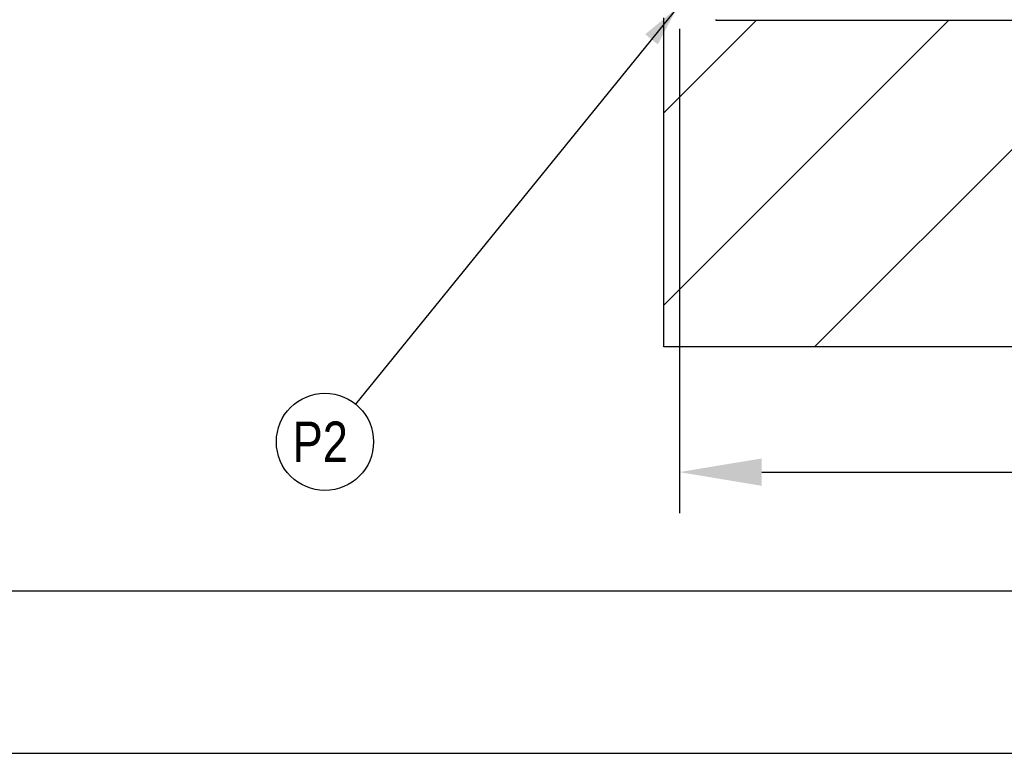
# Model space of a CAD drawing. Extents: x -156717 to 425753, y -51191 to 363295.
# Tile 148 of 256: x 134179 to 135676, y 106945 to 108060. Entities that reach past the tile are written whole.
import ezdxf

# ---------------------------------------------------------------- set-up
doc = ezdxf.new("R2010")
doc.units = 0
doc.header["$LTSCALE"] = 50
doc.layers.get('0').update_dxf_attribs({"linetype": 'CONTINUOUS'})
doc.layers.get('Defpoints').update_dxf_attribs({"linetype": 'CONTINUOUS'})
doc.layers.add('WL570---_TOEVOER', color=3, linetype='CONTINUOUS')
doc.styles.get("Standard").update_dxf_attribs({"font": 'ARIAL.TTF'})
doc.dimstyles.new('ISO-25', dxfattribs={"dimtxt": 2.5, "dimasz": 2.5, "dimexe": 1.25, "dimexo": 0.625, "dimtad": 1, "dimtih": 1, "dimdec": 4, "dimdsep": 46, "dimtxsty": 'Standard', "dimcen": 2.5, "dimadec": 0, "dimazin": 0, "dimtfac": 1, "dimtdec": 4, "dimtmove": 0, "dimatfit": 3, "dimfxl": 0, "dimtvp": 1, "dimtolj": 1, "dimtzin": 0, "dimarcsym": 0})

# ---------------------------------------------------------------- blocks, each defined once
blk = doc.blocks.new('*D162')
at = {"layer": 'Defpoints', "color": 0, "transparency": 16777216}
for p in [(135182.1, 108077.3), (137184.4, 108077.3), (137184.4, 107372.5)]:
    blk.add_point(p, dxfattribs=at)
at = {"layer": 'WL570---_TOEVOER', "color": 0, "lineweight": -2, "transparency": 16777216}
for p, q in [((135182.1, 108046.1), (135182.1, 107310)), ((137184.4, 108046.1), (137184.4, 107310)), ((135307.1, 107372.5), (137059.4, 107372.5))]:
    blk.add_line(p, q, dxfattribs=at)
at = {"layer": 'WL570---_TOEVOER', "color": 0, "transparency": 16777216}
for points in [[(135307.1, 107393.3), (135307.1, 107351.6), (135182.1, 107372.5)], [(137059.4, 107393.3), (137059.4, 107351.6), (137184.4, 107372.5)]]:
    blk.add_solid(points, dxfattribs=at)
at = {"layer": 'WL570---_TOEVOER', "color": 0, "transparency": 16777216, "insert": (136041.7, 107467.5), "char_height": 125, "attachment_point": 5}
blk.add_mtext('\\A1;2002', dxfattribs=at)

msp = doc.modelspace()

# ---------------------------------------------------------------- linework, layer by layer
at = {"color": 2, "linetype": 'Continuous'}
for p, q in [((135178.39503, 108077.64541), (134689.89202, 107475.83373)), ((135158.11006, 107625.88417), (135591.45214, 108059.22625)), ((135158.11006, 107918.34265), (135298.99365, 108059.22625)), ((135387.33823, 107562.65386), (135883.91062, 108059.22625))]:
    msp.add_line(p, q, dxfattribs=at)
at = {"color": 4, "linetype": 'Continuous'}
for p, q in [((135158.11006, 107562.65386), (135158.11006, 108062.72676)), ((137208.40893, 107562.65386), (135158.11006, 107562.65386))]:
    msp.add_line(p, q, dxfattribs=at)
at = {"color": 3, "linetype": 'Continuous'}
for p, q in [((135237.12158, 108060.22639), (135237.12158, 108059.22625)), ((135237.12158, 108059.22625), (137129.39741, 108059.22625)), ((135237.12158, 108059.22625), (137129.39741, 108059.22625))]:
    msp.add_line(p, q, dxfattribs=at)
at = {"color": 7, "linetype": 'Continuous'}
for p, q in [((141232.97004, 107191.53796), (131385.38072, 107191.53796)), ((131139.19098, 106945.34823), (141479.15977, 106945.34823))]:
    msp.add_line(p, q, dxfattribs=at)
at = {"color": 2, "linetype": 'Continuous'}
msp.add_circle((134643.34531, 107418.49048), 73.85692, dxfattribs=at)
msp.add_solid([(135149.16331, 108022.10158), (135178.39503, 108077.64541), (135130.04889, 108037.61715)], dxfattribs=at)

# ---------------------------------------------------------------- texts
at = {"color": 2, "linetype": 'Continuous', "width": 0.8}
msp.add_text('P2', height=61.547433, dxfattribs=at).set_placement((134594.10736, 107387.71677))

# ---------------------------------------------------------------- dimensions: what is measured, and where the dimension line sits
at = {"layer": 'WL570---_TOEVOER'}
dim = msp.add_linear_dim(base=(137184.40543, 107372.45164), p1=(135182.11356, 108077.34427), p2=(137184.40543, 108077.34427), dimstyle='ISO-25', override={"dimscale": 50, "dimdec": 0}, dxfattribs=at)
dim.commit()
dim.dimension.update_dxf_attribs({"geometry": '*D162', "text_midpoint": (136041.73577, 107372.45164), "dimtype": 160})

doc.saveas('drawing.dxf')
